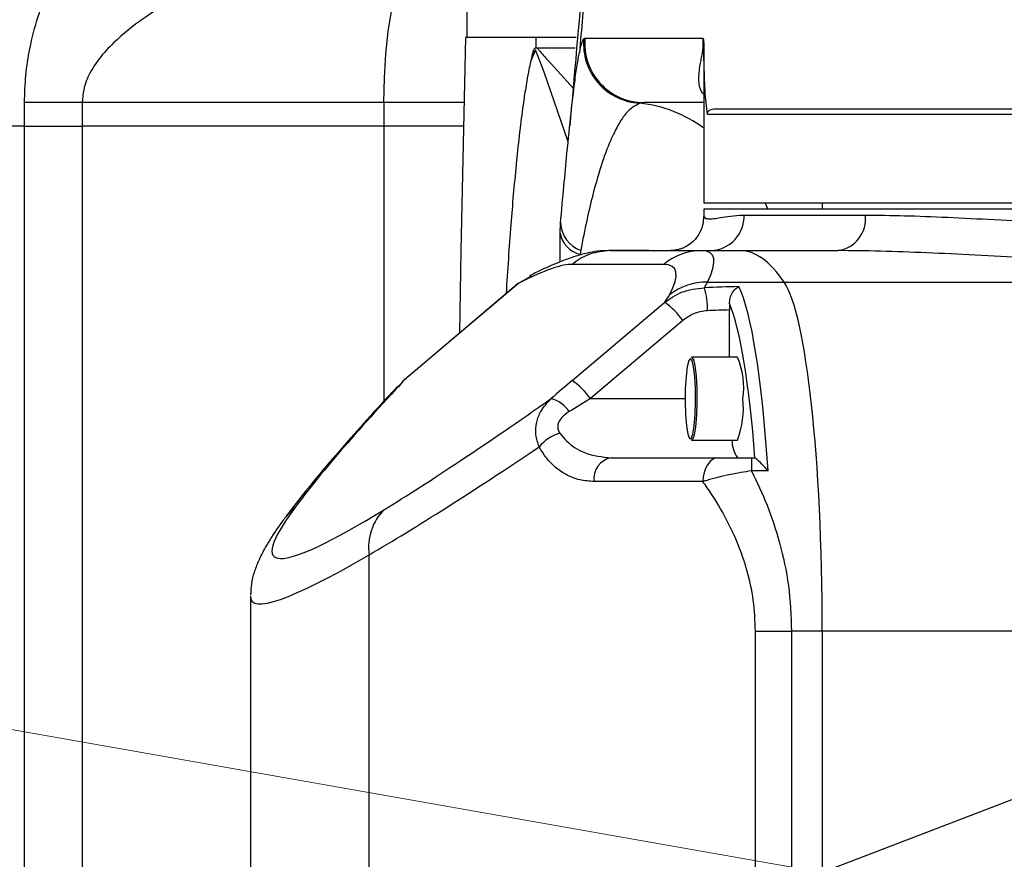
# Model space of a CAD drawing. Header units: millimetres. Extents: x 559 to 1365, y 424 to 1103.
# Tile 6 of 45: x 763 to 775, y 721 to 731. Entities that reach past the tile are written whole.
import ezdxf

# ---------------------------------------------------------------- set-up
doc = ezdxf.new("R2010")
doc.units = ezdxf.units.MM
doc.header["$PDSIZE"] = -1
doc.linetypes.add('CENTERX2', pattern=[20.32, 12.7, -2.54, 2.54, -2.54])
doc.layers.add('C1角度', color=7, linetype='Continuous')
doc.layers.add('C5直径', color=7, linetype='Continuous')
doc.styles.add('SLDTEXTSTYLE0', font='TXT', dxfattribs={"width": 0.7})
doc.dimstyles.new('SLDDIMSTYLE3', dxfattribs={"dimtxt": 3.5, "dimasz": 2.4, "dimexe": 0, "dimexo": 0.0625, "dimgap": 0.875, "dimtad": 2, "dimlfac": 2, "dimrnd": 1e-09, "dimzin": 12, "dimdsep": 46, "dimtxsty": 'SLDTEXTSTYLE0', "dimsah": 1, "dimcen": 0.09, "dimadec": 0, "dimazin": 3, "dimtfac": 1, "dimtdec": 3, "dimtofl": 0, "dimtmove": 0, "dimatfit": 3, "dimfxl": 1, "dimfrac": 2, "dimtolj": 1, "dimtzin": 12, "dimarcsym": 0})
doc.dimstyles.new('SLDDIMSTYLE4', dxfattribs={"dimtxt": 3.5, "dimasz": 2.4, "dimexe": 0, "dimexo": 0.0625, "dimgap": 0.875, "dimtad": 2, "dimlfac": 2, "dimrnd": 1e-09, "dimzin": 12, "dimdsep": 46, "dimtxsty": 'SLDTEXTSTYLE0', "dimsah": 1, "dimcen": 0.09, "dimadec": 0, "dimazin": 3, "dimtfac": 1, "dimtdec": 3, "dimtmove": 0, "dimatfit": 0, "dimfxl": 1, "dimfrac": 2, "dimtolj": 1, "dimtzin": 12, "dimarcsym": 0})

# ---------------------------------------------------------------- blocks, each defined once
blk = doc.blocks.new('*D145')
at = {"layer": 'C5直径', "color": 0, "lineweight": -2}
blk.add_line((901.391, 769.699), (680.419, 685.072), dxfattribs=at)
at = {"layer": 'C5直径', "color": 0}
blk.add_solid([(680.276, 685.446), (680.562, 684.699), (678.178, 684.214)], dxfattribs=at)
at = {"layer": 'Defpoints', "color": 0}
for p in [(773.148, 720.585), (678.178, 684.214)]:
    blk.add_point(p, dxfattribs=at)
at = {"layer": 'C5直径', "color": 0, "insert": (883.944, 768.772), "char_height": 4.5, "attachment_point": 1, "rotation": 20.9555, "style": 'SLDTEXTSTYLE0'}
blk.add_mtext('\\A1;R711.91', dxfattribs=at)
blk = doc.blocks.new('*D146')
at = {"layer": 'C1角度', "color": 0, "lineweight": -2}
blk.add_arc((773.148, 720.585), 44.585, 3.0846, 166.9154, dxfattribs=at)
at = {"layer": 'C1角度', "color": 0}
for points in [[(729.328, 730.758), (730.112, 730.598), (729.24, 728.327)], [(817.268, 722.973), (818.068, 722.995), (817.733, 720.585)]]:
    blk.add_solid(points, dxfattribs=at)
at = {"layer": 'Defpoints', "color": 0}
for p in [(755.488, 761.523), (672.996, 738.244), (773.148, 720.585), (773.148, 720.585), (874.844, 720.585)]:
    blk.add_point(p, dxfattribs=at)
at = {"layer": 'C1角度', "color": 0, "insert": (773.056, 770.744), "char_height": 4.5, "attachment_point": 1, "rotation": 355, "style": 'SLDTEXTSTYLE0'}
blk.add_mtext('\\A1;170%%d', dxfattribs=at)

msp = doc.modelspace()

# ---------------------------------------------------------------- linework, layer by layer
at = {"color": 7, "linetype": 'CENTERX2', "lineweight": 18}
msp.add_line((773.147653, 720.584742), (672.996305, 738.244126), dxfattribs=at)
at = {"color": 7, "linetype": 'Continuous', "lineweight": 25}
for p, q in [((768.862153, 731.084217), (768.862153, 730.655667)), ((769.695371, 730.655667), (768.845523, 730.655667)), ((770.17864, 730.655667), (769.695371, 730.655667)), ((770.271856, 730.638629), (770.285575, 730.647419)), ((769.692501, 730.531203), (769.701689, 730.531203)), ((771.719224, 730.379032), (771.719312, 730.442928)), ((771.719153, 730.374051), (771.719153, 728.655767)), ((763.527925, 729.584292), (763.527925, 729.869992)), ((764.224333, 729.869992), (763.527925, 729.869992)), ((764.224333, 729.869992), (764.224333, 729.584292)), ((767.862203, 729.869992), (767.862203, 729.584292)), ((770.996541, 729.869992), (770.947481, 729.862962)), ((763.527925, 711.299492), (763.527925, 729.584292)), ((763.527925, 729.584292), (764.224333, 729.584292)), ((764.224333, 729.584292), (764.224333, 711.299492)), ((780.290153, 728.655767), (771.719153, 728.655767)), ((773.147653, 728.655767), (773.147653, 728.584342)), ((771.719153, 728.584342), (771.719153, 728.497166)), ((788.861153, 728.584342), (771.719153, 728.584342)), ((772.205824, 728.512917), (773.668392, 728.512917)), ((769.98695, 728.293618), (769.992148, 728.4153)), ((769.98813, 727.948259), (769.98695, 728.293618)), ((770.235519, 728.084968), (770.229718, 728.037492)), ((771.039328, 728.084803), (770.572621, 728.084803)), ((770.587548, 728.084366), (770.588192, 728.084367)), ((770.588192, 728.084367), (771.693077, 728.084367)), ((771.379921, 728.089019), (771.317135, 728.084367)), ((771.693077, 728.084367), (772.160309, 728.084367)), ((772.160309, 728.084367), (773.337304, 728.084367)), ((771.237894, 727.917264), (770.13267, 727.917264)), ((769.486405, 727.691239), (768.111185, 726.527335)), ((769.488901, 727.692019), (768.113681, 726.528115)), ((769.486405, 727.691239), (769.488901, 727.692019)), ((769.637488, 727.777399), (769.488901, 727.692019)), ((771.76213, 727.70363), (772.689406, 727.70363)), ((772.689406, 727.70363), (789.475486, 727.70363)), ((770.133635, 726.517601), (771.247991, 727.460725)), ((772.02969, 727.44483), (772.031025, 727.369026)), ((772.031025, 726.798717), (772.031025, 727.369026)), ((771.467356, 727.241866), (770.353, 726.298742)), ((772.124253, 726.798717), (771.571904, 726.798717)), ((768.096012, 726.513344), (768.038503, 726.44173)), ((768.094145, 726.512579), (768.096012, 726.513344)), ((768.113681, 726.528115), (768.096012, 726.513344)), ((771.571904, 725.798767), (772.124253, 725.798767)), ((770.603996, 725.584492), (771.893084, 725.584492)), ((772.295847, 725.584492), (772.295847, 725.427679)), ((772.295847, 725.584492), (772.332997, 725.584492)), ((772.493864, 725.427679), (772.295847, 725.427679)), ((771.708156, 725.298792), (770.396039, 725.298792)), ((767.684849, 716.754917), (767.684849, 724.414566)), ((766.252317, 723.915223), (766.252317, 717.25426)), ((772.342437, 723.494371), (772.776927, 723.494371)), ((772.342437, 717.675113), (772.342437, 723.494371)), ((772.776927, 723.494371), (772.776927, 717.675113)), ((773.147653, 723.494371), (772.776927, 723.494371)), ((773.147653, 723.494371), (773.147653, 717.675113)), ((776.858344, 723.494371), (773.147653, 723.494371))]:
    msp.add_line(p, q, dxfattribs=at)
at = {"color": 8, "linetype": 'Continuous', "lineweight": 25}
for p, q in [((769.701689, 730.531203), (770.168836, 730.531203)), ((768.826594, 729.869992), (767.862203, 729.869992)), ((788.861153, 729.727142), (771.765754, 729.727142)), ((768.820093, 729.584292), (767.862203, 729.584292)), ((767.862203, 729.584292), (767.862203, 726.268826)), ((772.458693, 728.655767), (772.493059, 728.584342)), ((768.111193, 726.527342), (768.113681, 726.528115)), ((770.353, 726.298742), (771.494346, 726.298742))]:
    msp.add_line(p, q, dxfattribs=at)
at = {"color": 7, "linetype": 'Continuous', "lineweight": 25, "flags": 128}
for points in [[(767.862203, 729.869992), (767.868122, 730.167659), (767.885698, 730.456283), (767.914398, 730.727092), (767.95335, 730.971858), (768.00137, 731.183145), (768.056998, 731.354532), (768.118546, 731.480813), (768.184142, 731.558149), (768.251794, 731.584192)], [(768.845523, 730.655667), (768.789299, 728.084705), (768.771906, 727.086531)], [(769.695371, 730.655667), (769.695011, 730.640109), (769.69465, 730.624551), (769.694291, 730.608993), (769.693932, 730.593435), (769.693573, 730.577877), (769.693215, 730.562319), (769.692858, 730.546761), (769.692501, 730.531203)], [(770.085163, 729.383909), (770.078435, 729.409673), (769.796111, 730.237119), (769.714502, 730.446255), (769.699756, 730.482875), (769.699754, 730.48288), (769.699754, 730.48288)], [(771.557742, 726.784432), (771.537157, 726.758116), (771.518803, 726.682019), (771.504669, 726.564389), (771.496286, 726.417972), (771.494563, 726.258634), (771.499686, 726.103642), (771.5111, 725.969793), (771.527569, 725.87159), (771.547307, 725.819676), (771.568176, 725.819676), (771.587914, 725.87159), (771.604383, 725.969793), (771.615797, 726.103642), (771.62092, 726.258634), (771.619197, 726.417972), (771.610814, 726.564389), (771.59668, 726.682019), (771.578326, 726.758116), (771.557742, 726.784432)], [(771.571904, 726.798717), (771.593094, 726.771627), (771.611988, 726.693292), (771.626538, 726.572202), (771.635167, 726.421478), (771.636941, 726.257454), (771.631668, 726.097904), (771.619918, 725.960118), (771.602965, 725.859027), (771.582646, 725.805586), (771.571904, 725.798767)], [(771.893084, 725.584492), (771.857007, 725.579002), (771.822315, 725.562744), (771.790344, 725.536343), (771.76232, 725.500812), (771.739322, 725.457518), (771.722233, 725.408124), (771.71171, 725.354529), (771.708156, 725.298792)]]:
    msp.add_lwpolyline(points, dxfattribs=at)
at = {"color": 7, "linetype": 'Continuous', "lineweight": 18}
msp.add_circle((773.147653, 720.584742), 24.99875, dxfattribs=at)
at = {"color": 7, "linetype": 'Continuous', "lineweight": 25}
for centre, radius, start, end in [((770.98424, 730.577057), 0.71504, 175.0601126, 267.0532447), ((770.996813, 730.584048), 0.714056, 174.9083598, 269.9781806), ((771.789075, 728.501095), 0.416917, 271.7226363, 1.624796), ((773.281401, 728.469727), 0.389394, 278.2542001, 6.3680755), ((770.372233, 728.44051), 0.38092, 183.7946308, 248.9671284), ((770.304933, 728.351901), 0.32328, 190.3865459, 256.5461838), ((771.693458, 727.379825), 0.704542, 90.0309648, 130.2865101), ((771.747516, 726.998542), 0.705239, 88.8125925, 128.6607703), ((770.830602, 727.374338), 0.933675, 359.1112171, 16.2726147), ((770.682782, 726.674845), 0.968023, 35.8561171, 54.2761325), ((771.306269, 726.437702), 0.894109, 351.0589931, 23.8141222), ((769.568427, 725.731721), 0.968023, 35.8561171, 54.2761325), ((769.782692, 725.9345), 0.376342, 33.5137042, 75.3286819), ((771.160322, 726.178832), 1.036153, 338.4813687, 6.6455159), ((770.133199, 725.387836), 0.516858, 106.7788054, 140.5473102), ((772.474136, 725.810686), 0.416632, 181.639431, 212.8821221), ((770.650134, 725.332374), 0.256304, 100.3703245, 187.5289235), ((768.308133, 724.509739), 0.630509, 134.2057542, 188.6817657)]:
    msp.add_arc(centre, radius, start, end, dxfattribs=at)
at = {"color": 8, "linetype": 'Continuous', "lineweight": 25}
for centre, radius, start, end in [((770.771756, 728.275328), 1.597329, 53.6217607, 83.6839941), ((767.180694, 724.482349), 0.63637, 128.0852272, 143.4644043)]:
    msp.add_arc(centre, radius, start, end, dxfattribs=at)
at = {"color": 7, "linetype": 'Continuous', "lineweight": 25}
for centre, major_axis, ratio, start_param, end_param in [((750.825854, 710.942803), (19.84335, 17.108467), 0.054007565, 0.062559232, 0.064477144), ((771.039328, 710.942803), (0, 17.142), 0.131652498, 6.276053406, 6.283185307), ((746.826611, 706.683181), (24.988624, 21.358702), 0.053937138, 6.157295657, 6.346205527), ((772.160309, 706.683181), (0, 21.401186), 0.131652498, 6.094275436, 6.283185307), ((750.370671, 711.48995), (19.845391, 16.393246), 0.053622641, 0.057538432, 0.23077167), ((746.371428, 707.230328), (24.990661, 20.643486), 0.053622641, 6.159099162, 6.348009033), ((767.457434, 723.494371), (4.312122, 4.279028), 0.05459738, 6.078264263, 6.149239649), ((772.583456, 723.494371), (0, 4.2855), 0.131652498, 4.71238898, 6.094275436), ((767.002251, 724.041518), (4.314216, 3.563749), 0.053622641, 6.055161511, 6.159099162), ((779.533997, 723.494371), (30.381497, 0), 0.141056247, 1.816641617, 1.830681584), ((772.007126, 723.494371), (0, 4.2855), 0.127264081, 5.180417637, 6.037340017), ((771.865498, 723.494371), (0, 4.14265), 0.131652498, 5.240892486, 5.977386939), ((779.571288, 723.494371), (30.381497, 0), 0.131652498, 1.821603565, 1.830681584), ((785.832284, 740.3865), (19.434737, 16.283266), 0.064539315, 2.660946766, 2.879697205), ((770.264155, 726.517601), (1.187453, 0.997873), 0.05424949, 1.63526291, 1.856093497), ((781.789573, 737.305225), (15.541289, 13.021166), 0.064539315, 3.551190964, 3.786816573), ((770.446228, 726.298742), (1.184911, 0.713057), 0.034818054, 1.628590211, 1.849420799), ((782.244756, 736.758078), (16.256926, 13.018267), 0.063971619, 3.554029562, 3.784634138), ((772.332997, 725.298792), (0, 0.2857), 0.131652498, 6.190562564, 6.283185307), ((779.367883, 735.157963), (12.837745, 10.75602), 0.064539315, 2.879697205, 3.551190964), ((779.823067, 734.610816), (13.553376, 10.753129), 0.063840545, 3.088600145, 3.090985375)]:
    msp.add_ellipse(centre, major_axis=major_axis, ratio=ratio, start_param=start_param, end_param=end_param, dxfattribs=at)
at = {"color": 8, "linetype": 'Continuous', "lineweight": 25}
for centre, major_axis, ratio, start_param, end_param in [((750.825854, 710.942803), (19.84335, 17.108467), 0.054007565, 0.055424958, 0.062559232), ((779.823067, 734.610816), (13.553376, 10.753129), 0.063840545, 3.090985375, 3.554604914)]:
    msp.add_ellipse(centre, major_axis=major_axis, ratio=ratio, start_param=start_param, end_param=end_param, dxfattribs=at)
at = {"color": 7, "linetype": 'Continuous', "lineweight": 25}
for points, knots in [([(770.535898, 734.441192), (770.414869, 733.093858), (770.269586, 731.476522), (770.127043, 729.858942), (770.103246, 729.588899)], [0, 0, 0, 0, 0.83305726, 1, 1, 1, 1]), ([(770.572575, 734.441943), (770.47956, 733.403825), (770.360949, 732.08003), (770.244485, 730.756039), (770.219351, 730.47032)], [0, 0, 0, 0, 0.78419919, 1, 1, 1, 1]), ([(763.527925, 729.869992), (763.531325, 729.980051), (763.538127, 730.200246), (763.593339, 730.551844), (763.687165, 730.913145), (763.844767, 731.33934), (764.062728, 731.780636), (764.339133, 732.212635), (764.628497, 732.574173), (764.906029, 732.829882), (765.161474, 732.983727), (765.312178, 733.003039), (765.387507, 733.012692)], [0, 0, 0, 0, 0.062083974, 0.124211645, 0.203939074, 0.283793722, 0.408023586, 0.53240075, 0.659805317, 0.787077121, 0.893571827, 1, 1, 1, 1]), ([(766.702205, 731.584192), (766.614957, 731.578495), (766.438906, 731.567001), (766.124976, 731.48012), (765.768436, 731.341932), (765.38122, 731.149407), (765.001838, 730.919273), (764.696294, 730.687078), (764.464956, 730.452894), (764.321815, 730.251449), (764.236981, 730.047816), (764.228034, 729.922019), (764.224333, 729.869992)], [0, 0, 0, 0, 0.104665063, 0.211193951, 0.349311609, 0.488953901, 0.621914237, 0.756342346, 0.829401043, 0.904360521, 0.960445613, 1, 1, 1, 1]), ([(770.285575, 730.647419), (770.32715, 730.647422), (770.419155, 730.647428), (770.66854, 730.647424), (771.065543, 730.647415), (771.478236, 730.647422), (771.709029, 730.647426)], [0, 0, 0, 0, 0.187340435, 0.414580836, 0.672612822, 1, 1, 1, 1]), ([(771.709029, 730.647426), (771.709123, 730.647102), (771.712332, 730.636077), (771.717872, 730.611544), (771.719168, 730.567969), (771.719766, 730.547847)], [0, 0, 0, 0, 0.016050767, 0.545631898, 1, 1, 1, 1]), ([(769.638821, 730.382181), (769.645329, 730.415015), (769.654934, 730.463473), (769.671557, 730.510513), (769.683152, 730.527779), (769.689448, 730.530085), (769.692501, 730.531203)], [0, 0, 0, 0, 0.517310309, 0.763480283, 0.885293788, 1, 1, 1, 1]), ([(769.701689, 730.531203), (769.701762, 730.531153), (769.712071, 730.524017), (769.759051, 730.46907), (769.905584, 730.308251), (770.043372, 730.155412), (770.143431, 730.044424)], [0, 0, 0, 0, 0.000473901, 0.066815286, 0.32234235, 1, 1, 1, 1]), ([(771.719766, 730.547847), (771.719742, 730.538115), (771.719641, 730.498767), (771.719262, 730.436847), (771.71923, 730.394407), (771.719215, 730.374051)], [0, 0, 0, 0, 0.146024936, 0.590391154, 1, 1, 1, 1]), ([(771.765754, 729.727142), (771.758877, 729.772719), (771.740056, 729.897465), (771.725079, 730.179374), (771.721554, 730.423885), (771.719766, 730.547847)], [0, 0, 0, 0, 0.221079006, 0.605102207, 1, 1, 1, 1]), ([(769.699754, 730.48288), (769.699753, 730.482882), (769.697962, 730.486541), (769.696004, 730.493139), (769.693214, 730.499653), (769.691407, 730.502259), (769.689526, 730.503126), (769.687608, 730.501977), (769.683765, 730.496729), (769.678015, 730.481574), (769.663363, 730.440601), (769.649439, 730.407457), (769.638821, 730.382181)], [0, 0, 0, 0, 0.000040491, 0.086902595, 0.119109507, 0.140705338, 0.164094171, 0.189312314, 0.212601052, 0.324073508, 0.484547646, 1, 1, 1, 1]), ([(769.339475, 727.566887), (769.357269, 727.845176), (769.390534, 728.365431), (769.450591, 729.041898), (769.50527, 729.546751), (769.549458, 729.88307), (769.58424, 730.107026), (769.611255, 730.255755), (769.628745, 730.33939), (769.637362, 730.375987), (769.638821, 730.382181)], [0, 0, 0, 0, 0.2893209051, 0.5408782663, 0.710600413, 0.8254955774, 0.9034804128, 0.9565157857, 0.992640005, 1, 1, 1, 1]), ([(769.992148, 728.4153), (770.005693, 728.566829), (770.03308, 728.873187), (770.075331, 729.322765), (770.119299, 729.757519), (770.158906, 730.088917), (770.183053, 730.268891), (770.1925, 730.321782), (770.192719, 730.323009)], [0, 0, 0, 0, 0.1634877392, 0.3305362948, 0.5711075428, 0.8177054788, 0.9957726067, 1, 1, 1, 1]), ([(767.862203, 729.869992), (767.8622, 729.869992), (767.690177, 729.869992), (767.339333, 729.869992), (766.61684, 729.869992), (765.817999, 729.869992), (764.956732, 729.869992), (764.468972, 729.869992), (764.224333, 729.869992)], [0, 0, 0, 0, 0.00000232, 0.143429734, 0.287061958, 0.586190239, 0.792451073, 1, 1, 1, 1]), ([(770.947481, 729.862962), (770.8922, 729.833258), (770.808631, 729.788352), (770.694747, 729.619196), (770.599499, 729.433223), (770.494637, 729.162642), (770.394313, 728.820651), (770.307222, 728.457598), (770.259568, 728.209946), (770.235519, 728.084968)], [0, 0, 0, 0, 0.236198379, 0.357064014, 0.477906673, 0.634008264, 0.79304852, 0.895562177, 1, 1, 1, 1]), ([(771.719153, 729.869992), (771.599233, 729.869992), (771.359984, 729.869992), (771.130777, 729.869992), (771.038321, 729.869992), (770.996541, 729.869992)], [0, 0, 0, 0, 0.355186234, 0.708619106, 1, 1, 1, 1]), ([(771.765754, 729.727142), (771.765494, 729.728685), (771.765134, 729.730823), (771.764934, 729.734783), (771.764966, 729.737649), (771.765184, 729.740485), (771.765552, 729.743279), (771.766279, 729.746985), (771.768503, 729.754519), (771.776649, 729.769565), (771.807123, 729.794547), (771.87439, 729.793793), (772.026721, 729.794475), (772.278005, 729.794366), (772.580044, 729.794762), (772.919451, 729.794901), (773.31509, 729.795121), (773.761041, 729.795248), (774.249216, 729.795272), (774.779442, 729.795334), (775.354368, 729.795206), (775.964839, 729.795158), (776.600092, 729.79495), (777.260858, 729.794798), (777.94978, 729.794634), (778.655559, 729.794405), (779.366204, 729.794366), (780.083244, 729.794165), (780.808727, 729.794155), (781.530486, 729.794143), (782.236515, 729.794147), (782.929038, 729.794291), (783.609336, 729.794338), (784.265502, 729.794557), (784.886961, 729.794667), (785.476361, 729.794872), (786.03426, 729.795067), (786.550947, 729.795186), (787.01823, 729.795433), (787.439031, 729.795458), (787.812517, 729.795576), (788.131978, 729.795576), (788.392549, 729.795492), (788.597411, 729.795422), (788.742603, 729.795155), (788.829491, 729.794971), (788.83541, 729.794751), (788.838074, 729.794652)], [0, 0, 0, 0, 0.000345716, 0.000479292, 0.000614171, 0.000708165, 0.000802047, 0.000945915, 0.001226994, 0.002257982, 0.006348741, 0.022651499, 0.055195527, 0.088062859, 0.115443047, 0.142823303, 0.170998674, 0.19917424, 0.226566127, 0.253958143, 0.282146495, 0.310334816, 0.33771295, 0.365090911, 0.393264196, 0.421437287, 0.448813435, 0.476189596, 0.504361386, 0.532533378, 0.559911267, 0.587289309, 0.615463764, 0.643638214, 0.670995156, 0.698351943, 0.726502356, 0.754652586, 0.78202607, 0.809399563, 0.837567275, 0.865735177, 0.893132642, 0.920530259, 0.948724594, 0.976918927, 1, 1, 1, 1]), ([(763.527925, 729.584292), (763.403122, 729.584292), (762.977823, 729.584292), (762.20284, 729.584292), (761.220172, 729.584292), (760.256543, 729.584292), (759.670886, 729.584292), (759.381328, 729.584292)], [0, 0, 0, 0, 0.09800032, 0.333960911, 0.561916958, 0.783405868, 1, 1, 1, 1]), ([(767.862203, 729.584292), (767.61827, 729.584292), (767.088911, 729.584292), (766.220509, 729.584292), (765.244826, 729.584292), (764.576675, 729.584292), (764.224333, 729.584292)], [0, 0, 0, 0, 0.2003502, 0.434779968, 0.701938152, 1, 1, 1, 1]), ([(771.716174, 728.497514), (771.714718, 728.461807), (771.71141, 728.380651), (771.656946, 728.266185), (771.573796, 728.174585), (771.506059, 728.131145), (771.446977, 728.106648), (771.435667, 728.103485), (771.414061, 728.096188), (771.391916, 728.09393), (771.379343, 728.092648)], [0, 0, 0, 0, 0.145317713, 0.330282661, 0.501896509, 0.669520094, 0.737389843, 0.816346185, 0.895724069, 1, 1, 1, 1]), ([(773.668392, 728.512917), (773.823006, 728.511448), (774.132236, 728.508511), (774.655186, 728.487859), (775.219846, 728.459059), (775.821398, 728.424296), (776.448184, 728.387788), (777.101243, 728.351964), (777.783356, 728.319416), (778.484558, 728.292644), (779.193122, 728.273957), (779.910725, 728.263936), (780.638244, 728.263773), (781.360781, 728.27331), (782.066057, 728.291826), (782.756342, 728.317636), (783.435659, 728.34977), (784.094238, 728.385577), (784.721409, 728.422122), (785.320009, 728.456771), (785.887823, 728.486145), (786.42759, 728.508122), (786.749483, 728.511309), (786.911913, 728.512917)], [0, 0, 0, 0, 0.046867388, 0.093736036, 0.14198931, 0.190243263, 0.237105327, 0.283967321, 0.332176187, 0.380384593, 0.42744421, 0.474503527, 0.522963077, 0.571422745, 0.618003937, 0.664585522, 0.71250276, 0.760420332, 0.807341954, 0.854263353, 0.902543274, 0.950822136, 1, 1, 1, 1]), ([(769.993316, 728.428276), (769.993096, 728.426524), (769.992676, 728.423185), (769.992318, 728.41784), (769.992148, 728.4153)], [0, 0, 0, 0, 0.524778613, 1, 1, 1, 1]), ([(770.562149, 728.081454), (770.532356, 728.081589), (770.448477, 728.081972), (770.323805, 728.05789), (770.152174, 728.013594), (769.944513, 727.935032), (769.756737, 727.849708), (769.640187, 727.791451), (769.616871, 727.779796)], [0, 0, 0, 0, 0.073657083, 0.207378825, 0.387159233, 0.643832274, 0.928746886, 1, 1, 1, 1]), ([(770.587548, 728.084366), (770.507941, 728.076464), (770.349704, 728.060758), (770.202844, 727.975512), (770.137531, 727.921299), (770.13267, 727.917264)], [0, 0, 0, 0, 0.4837597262, 0.9615762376, 1, 1, 1, 1]), ([(786.569631, 728.071409), (786.440246, 728.067161), (786.131714, 728.057029), (785.591658, 728.030153), (784.960379, 727.996377), (784.295724, 727.960103), (783.611003, 727.925333), (782.904883, 727.893935), (782.174371, 727.868137), (781.427949, 727.84972), (780.677501, 727.840337), (779.92115, 727.840086), (779.160209, 727.849603), (778.409011, 727.867976), (777.679685, 727.89385), (776.969742, 727.925219), (776.276098, 727.960609), (775.611529, 727.996749), (774.985907, 728.030515), (774.397414, 728.058752), (773.840446, 728.079765), (773.505016, 728.082833), (773.337304, 728.084367)], [0, 0, 0, 0, 0.03603565, 0.085930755, 0.137261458, 0.188592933, 0.238398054, 0.288203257, 0.33938571, 0.390567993, 0.440971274, 0.4913745, 0.543216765, 0.595059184, 0.64510572, 0.695152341, 0.746597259, 0.798041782, 0.847811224, 0.897579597, 0.94879079, 1, 1, 1, 1]), ([(771.247991, 727.460725), (771.313609, 727.506635), (771.45704, 727.606986), (771.631972, 727.625771), (771.726873, 727.635961)], [0, 0, 0, 0, 0.457492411, 1, 1, 1, 1]), ([(772.02969, 727.44483), (772.031179, 727.467794), (772.034506, 727.519097), (772.067379, 727.588472), (772.10519, 727.630813), (772.13176, 727.647115), (772.139661, 727.650918), (772.139861, 727.651014)], [0, 0, 0, 0, 0.215258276, 0.480907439, 0.845340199, 0.996093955, 1, 1, 1, 1]), ([(771.764165, 727.359855), (771.705684, 727.35171), (771.596947, 727.336564), (771.508319, 727.271799), (771.467356, 727.241866)], [0, 0, 0, 0, 0.537813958, 1, 1, 1, 1]), ([(768.11123, 726.527279), (768.107162, 726.523934), (768.101336, 726.519142), (768.095887, 726.513928), (768.094243, 726.512354)], [0, 0, 0, 0, 0.698265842, 1, 1, 1, 1]), ([(768.029193, 726.449329), (767.976072, 726.392126), (767.803512, 726.206308), (767.535205, 725.909589), (767.23699, 725.568808), (766.97387, 725.254302), (766.790021, 725.022553), (766.695612, 724.896279), (766.669224, 724.860984)], [0, 0, 0, 0, 0.093104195, 0.302443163, 0.509442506, 0.715013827, 0.920342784, 1, 1, 1, 1]), ([(769.734107, 725.716269), (769.717761, 725.76489), (769.684924, 725.862565), (769.697355, 726.012645), (769.754725, 726.166604), (769.833284, 726.250696), (769.878009, 726.298571)], [0, 0, 0, 0, 0.236087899, 0.474282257, 0.700698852, 1, 1, 1, 1]), ([(770.096468, 726.142292), (770.064603, 726.120085), (770.011803, 726.083287), (769.966818, 726.016429), (769.956747, 725.971016), (769.959095, 725.932178), (769.968512, 725.905456), (769.981092, 725.886957), (769.983993, 725.88269)], [0, 0, 0, 0, 0.34234675, 0.567273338, 0.728376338, 0.782910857, 0.949928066, 1, 1, 1, 1]), ([(769.983993, 725.88269), (770.010915, 725.849731), (770.095815, 725.745795), (770.302435, 725.615924), (770.49456, 725.595898), (770.603996, 725.584492)], [0, 0, 0, 0, 0.166563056, 0.525264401, 1, 1, 1, 1]), ([(770.396039, 725.298792), (770.337856, 725.302774), (770.219701, 725.310863), (770.021017, 725.391608), (769.851346, 725.527358), (769.762755, 725.670107), (769.734107, 725.716269)], [0, 0, 0, 0, 0.229433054, 0.465926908, 0.827291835, 1, 1, 1, 1]), ([(771.893084, 725.584492), (771.904056, 725.584492), (771.973369, 725.584492), (772.10548, 725.584492), (772.238429, 725.584492), (772.295847, 725.584492)], [0, 0, 0, 0, 0.096527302, 0.609807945, 1, 1, 1, 1]), ([(772.493864, 725.427679), (772.493601, 725.427995), (772.488608, 725.433999), (772.456831, 725.471487), (772.406723, 725.524267), (772.354906, 725.569784), (772.341979, 725.579242), (772.336476, 725.583267)], [0, 0, 0, 0, 0.004004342, 0.076047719, 0.483707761, 0.780248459, 1, 1, 1, 1]), ([(772.295847, 725.427679), (772.209759, 725.413473), (772.015663, 725.381443), (771.820407, 725.333196), (771.723272, 725.303425), (771.708156, 725.298792)], [0, 0, 0, 0, 0.402277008, 0.906982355, 1, 1, 1, 1]), ([(772.295847, 725.427679), (772.360574, 725.29144), (772.491118, 725.016671), (772.643417, 724.551956), (772.754672, 724.04161), (772.769431, 723.678692), (772.776927, 723.494371)], [0, 0, 0, 0, 0.236284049, 0.476543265, 0.734143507, 1, 1, 1, 1]), ([(772.342437, 723.494371), (772.337055, 723.619304), (772.326287, 723.86926), (772.260603, 724.164498), (772.164656, 724.472563), (772.02919, 724.788539), (771.856546, 725.087168), (771.743079, 725.248988), (771.708156, 725.298792)], [0, 0, 0, 0, 0.184711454, 0.369555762, 0.45030955, 0.674980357, 0.899967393, 1, 1, 1, 1]), ([(766.669224, 724.860984), (766.641881, 724.823428), (766.553962, 724.702668), (766.445168, 724.533009), (766.353449, 724.357247), (766.297838, 724.209413), (766.262385, 724.079543), (766.256225, 723.978224), (766.253502, 723.933439)], [0, 0, 0, 0, 0.133569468, 0.429489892, 0.643148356, 0.782908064, 0.904041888, 1, 1, 1, 1])]:
    msp.add_open_spline(points, degree=3, knots=knots, dxfattribs=at)
at = {"color": 8, "linetype": 'Continuous', "lineweight": 25}
for points, knots in [([(770.192719, 730.323009), (770.201841, 730.376866), (770.220591, 730.487581), (770.24696, 730.593058), (770.263557, 730.623439), (770.271856, 730.638629)], [0, 0, 0, 0, 0.321395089, 0.660686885, 1, 1, 1, 1]), ([(771.719153, 729.969972), (771.709648, 729.980147), (771.670887, 730.02164), (771.654997, 730.140318), (771.66539, 730.271672), (771.68821, 730.390094), (771.6995, 730.448605), (771.707364, 730.50277), (771.710864, 730.539096), (771.712039, 730.567523), (771.71228, 730.58638), (771.711954, 730.603594), (771.710943, 730.625982), (771.709841, 730.638327), (771.709029, 730.647426)], [0, 0, 0, 0, 0.1035381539, 0.4222328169, 0.7426566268, 0.8303332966, 0.9059424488, 0.9383273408, 0.9597065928, 0.9666585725, 0.9724093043, 0.9798895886, 0.9851768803, 1, 1, 1, 1]), ([(771.72116, 728.497166), (771.723679, 728.489651), (771.731955, 728.464964), (771.859847, 728.465122), (772.061263, 728.510319), (772.187655, 728.51259), (772.205824, 728.512917)], [0, 0, 0, 0, 0.182521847, 0.599611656, 0.942441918, 1, 1, 1, 1])]:
    msp.add_open_spline(points, degree=3, knots=knots, dxfattribs=at)

# ---------------------------------------------------------------- dimensions: what is measured, and where the dimension line sits
at = {"layer": 'C1角度'}
dim = msp.add_angular_dim_2l(base=(755.488445, 761.523387), line1=((874.843996, 720.584742), (773.147653, 720.584742)), line2=((672.996305, 738.244126), (773.147653, 720.584742)), dimstyle='SLDDIMSTYLE4', override={"dimtxt": 4.5}, dxfattribs=at)
dim.commit()
dim.dimension.update_dxf_attribs({"geometry": '*D146', "text_midpoint": (777.03349, 765.000061), "dimtype": 162})
at = {"layer": 'C5直径'}
dim = msp.add_radius_dim(center=(773.147653, 720.584742), mpoint=(678.177631, 684.213857), text='R711.91', dimstyle='SLDDIMSTYLE3', override={"dimtxt": 4.5, "dimtxsty": 'SLDTEXTSTYLE0'}, dxfattribs=at)
dim.commit()
dim.dimension.update_dxf_attribs({"geometry": '*D145', "text_midpoint": (893.659915, 765.420954), "dimtype": 164})

doc.saveas('drawing.dxf')
